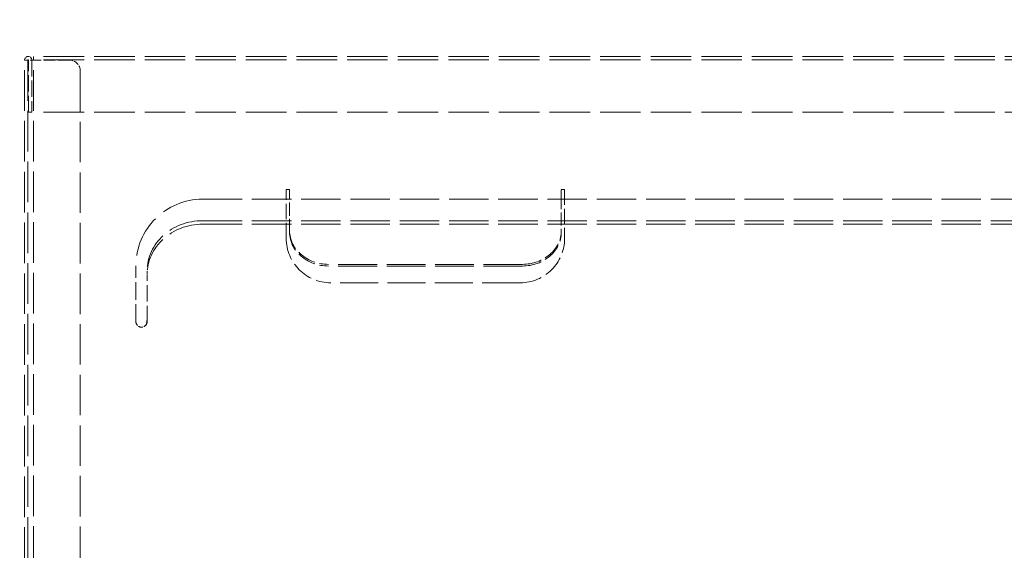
# Model space of a CAD drawing. Header units: millimetres. Extents: x 110 to 3135, y 110 to 2200.
# Tile 175 of 256: x 448 to 773, y 1304 to 1478. Entities that reach past the tile are written whole.
import ezdxf

# ---------------------------------------------------------------- set-up
doc = ezdxf.new("R2010")
doc.units = ezdxf.units.MM
doc.header["$LTSCALE"] = 11
doc.linetypes.add('DASHED', pattern=[0.2068, 0.1655, -0.0413])
doc.layers.add('Dimension (ISO)', color=7, linetype='Continuous', lineweight=9)
doc.layers.add('Hidden (ISO)', color=7, linetype='DASHED', lineweight=9)
doc.styles.add('Note Text (ISO)', font='tahoma.ttf')
doc.dimstyles.new('Default (ISO)', dxfattribs={"dimscale": 11, "dimtxt": 2.5, "dimasz": 2.5, "dimexe": 1, "dimexo": 1, "dimgap": 0.762, "dimtad": 1, "dimrnd": 1e-08, "dimtxsty": 'Note Text (ISO)', "dimcen": 0.09, "dimdle": 10, "dimclrd": 256, "dimclre": 256, "dimclrt": 256, "dimazin": 2, "dimtfac": 1, "dimtmove": 0, "dimatfit": 3, "dimfxl": 0, "dimtolj": 1, "dimtzin": 0, "dimlwd": -1, "dimlwe": -1, "dimarcsym": 0})

# ---------------------------------------------------------------- blocks, each defined once
blk = doc.blocks.new('*D6')
at = {"layer": 'Defpoints', "color": 0}
for p in [(457.26, 1593.18), (318.75, 1134.84), (428.75, 1134.84)]:
    blk.add_point(p, dxfattribs=at)
at = {"layer": 'Dimension (ISO)'}
for p, q in [((446.26, 1593.18), (307.75, 1593.18)), ((318.75, 1565.68), (318.75, 1162.34)), ((417.75, 1134.84), (307.75, 1134.84))]:
    blk.add_line(p, q, dxfattribs=at)
for points in [[(314.17, 1565.68), (323.34, 1565.68), (318.75, 1593.18)], [(314.17, 1162.34), (323.34, 1162.34), (318.75, 1134.84)]]:
    blk.add_solid(points, dxfattribs=at)
at = {"layer": 'Dimension (ISO)', "insert": (281.73, 1334.81), "char_height": 27.5, "attachment_point": 1, "rotation": 90, "style": 'Note Text (ISO)'}
blk.add_mtext('\\A1;250', dxfattribs=at)

msp = doc.modelspace()

# ---------------------------------------------------------------- linework, layer by layer
at = {"layer": 'Hidden (ISO)', "ltscale": 0.323865}
msp.add_line((452.863, 1465.026), (452.863, 1466.217), dxfattribs=at)
at = {"layer": 'Hidden (ISO)', "ltscale": 7.323904}
for p, q in [((985.996, 1466.217), (452.863, 1466.217)), ((985.996, 1465.117), (452.863, 1465.117)), ((985.996, 1447.884), (452.863, 1447.884))]:
    msp.add_line(p, q, dxfattribs=at)
at = {"layer": 'Hidden (ISO)', "ltscale": 0.797352}
msp.add_line((449.929, 1465.026), (452.863, 1465.026), dxfattribs=at)
at = {"layer": 'Hidden (ISO)', "ltscale": 7.350877}
for p, q in [((449.929, 946.651), (449.929, 1465.026)), ((451.029, 1465.026), (451.029, 946.651))]:
    msp.add_line(p, q, dxfattribs=at)
at = {"layer": 'Hidden (ISO)', "ltscale": 2.966617}
for p, q in [((451.213, 1447.884), (451.213, 1465.026)), ((452.313, 1465.026), (452.313, 1447.884))]:
    msp.add_line(p, q, dxfattribs=at)
at = {"layer": 'Hidden (ISO)', "ltscale": 7.335278}
msp.add_line((452.863, 947.751), (452.863, 1465.026), dxfattribs=at)
at = {"layer": 'Hidden (ISO)', "ltscale": 2.030594}
msp.add_line((464.596, 1465.026), (452.863, 1465.026), dxfattribs=at)
at = {"layer": 'Hidden (ISO)', "ltscale": 7.32304}
msp.add_line((468.263, 1461.359), (468.263, 944.947), dxfattribs=at)
at = {"layer": 'Hidden (ISO)', "ltscale": 0.190278}
for p, q in [((452.313, 1447.884), (451.213, 1447.884)), ((536.096, 1422.362), (537.196, 1422.362)), ((626.663, 1422.362), (627.763, 1422.362))]:
    msp.add_line(p, q, dxfattribs=at)
at = {"layer": 'Hidden (ISO)', "ltscale": 2.769487}
for p, q in [((536.096, 1406.359), (536.096, 1422.362)), ((627.763, 1422.362), (627.763, 1406.359))]:
    msp.add_line(p, q, dxfattribs=at)
at = {"layer": 'Hidden (ISO)', "ltscale": 0.095089}
for p, q in [((537.196, 1422.362), (537.196, 1421.812)), ((626.663, 1421.812), (626.663, 1422.362))]:
    msp.add_line(p, q, dxfattribs=at)
at = {"layer": 'Hidden (ISO)', "ltscale": 0.265717}
for p, q in [((537.196, 1421.812), (537.196, 1420.345)), ((626.663, 1420.345), (626.663, 1421.812))]:
    msp.add_line(p, q, dxfattribs=at)
at = {"layer": 'Hidden (ISO)', "ltscale": 2.402237}
for p, q in [((537.196, 1408.324), (537.196, 1420.345)), ((626.663, 1420.345), (626.663, 1408.324))]:
    msp.add_line(p, q, dxfattribs=at)
at = {"layer": 'Hidden (ISO)', "ltscale": 7.129395}
for p, q in [((508.596, 1419.245), (930.263, 1419.245)), ((508.596, 1412.143), (930.263, 1412.143)), ((508.596, 1410.981), (930.263, 1410.981))]:
    msp.add_line(p, q, dxfattribs=at)
at = {"layer": 'Hidden (ISO)', "ltscale": 7.011605}
for p, q in [((613.829, 1397.76), (550.029, 1397.76)), ((613.829, 1397.21), (550.029, 1397.21))]:
    msp.add_line(p, q, dxfattribs=at)
at = {"layer": 'Hidden (ISO)', "ltscale": 3.172859}
msp.add_line((486.596, 1378.912), (486.596, 1397.245), dxfattribs=at)
at = {"layer": 'Hidden (ISO)', "ltscale": 0.475844}
msp.add_line((490.263, 1395.528), (490.263, 1394.365), dxfattribs=at)
at = {"layer": 'Hidden (ISO)', "ltscale": 2.997002}
msp.add_line((490.263, 1378.671), (490.263, 1394.365), dxfattribs=at)
at = {"layer": 'Hidden (ISO)', "ltscale": 6.850419}
msp.add_line((613.096, 1391.692), (550.763, 1391.692), dxfattribs=at)
at = {"layer": 'Hidden (ISO)', "ltscale": 0.647829}
msp.add_arc((451.121, 1465.026), 1.192, 0, 180, dxfattribs=at)
at = {"layer": 'Hidden (ISO)', "ltscale": 0.049741}
msp.add_arc((451.121, 1465.026), 0.0917, 0, 180, dxfattribs=at)
at = {"layer": 'Hidden (ISO)', "ltscale": 0.996715}
msp.add_arc((464.596, 1461.359), 3.667, 0, 90, dxfattribs=at)
at = {"layer": 'Hidden (ISO)', "ltscale": 7.595727}
msp.add_arc((508.596, 1397.245), 22, 90, 180, dxfattribs=at)
at = {"layer": 'Hidden (ISO)', "ltscale": 3.987158}
for centre, start, end in [((550.763, 1406.359), 180, 270), ((613.096, 1406.359), 270, 0)]:
    msp.add_arc(centre, 14.667, start, end, dxfattribs=at)
at = {"layer": 'Hidden (ISO)', "ltscale": 0.81032}
msp.add_arc((488.429, 1378.912), 1.833, 180, 326.34185, dxfattribs=at)
at = {"layer": 'Hidden (ISO)', "ltscale": 6.329772}
for centre in [(508.596, 1395.528), (508.596, 1394.365)]:
    msp.add_ellipse(centre, major_axis=(-18.333, 0), ratio=0.9063078, start_param=4.712389, end_param=6.2831853, dxfattribs=at)
at = {"layer": 'Hidden (ISO)', "ltscale": 3.488751}
for centre, major_axis, start_param, end_param in [((550.029, 1408.874), (-12.833, 0), 0, 1.5707963), ((550.029, 1408.324), (-12.833, 0), 0, 1.5707963), ((613.829, 1408.874), (12.833, 0), 4.712389, 6.2831853), ((613.829, 1408.324), (12.833, 0), 4.712389, 6.2831853)]:
    msp.add_ellipse(centre, major_axis=major_axis, ratio=0.8660254, start_param=start_param, end_param=end_param, dxfattribs=at)
at = {"layer": 'Hidden (ISO)', "ltscale": 0.351693}
msp.add_open_spline([(489.955, 1377.896), (490.179, 1378.485), (490.256, 1379.198), (490.263, 1379.833)], degree=3, dxfattribs=at)
at = {"layer": 'Hidden (ISO)', "ltscale": 0.151736}
msp.add_open_spline([(490.263, 1378.671), (490.256, 1378.416), (490.179, 1378.132), (489.955, 1377.896)], degree=3, dxfattribs=at)

# ---------------------------------------------------------------- dimensions: what is measured, and where the dimension line sits
at = {"layer": 'Dimension (ISO)'}
dim = msp.add_linear_dim(base=(318.754, 1134.842), p1=(457.263, 1593.176), p2=(428.754, 1134.842), angle=90, dimstyle='Default (ISO)', override={"dimdec": 2, "dimlfac": 0.545455, "dimtp": 0, "dimtm": 0, "dimtdec": 2, "dimtofl": 0, "dimatfit": 1}, dxfattribs=at)
dim.commit()
dim.dimension.update_dxf_attribs({"geometry": '*D6', "text_midpoint": (318.754, 1364.009), "dimtype": 160})

doc.saveas('drawing.dxf')
